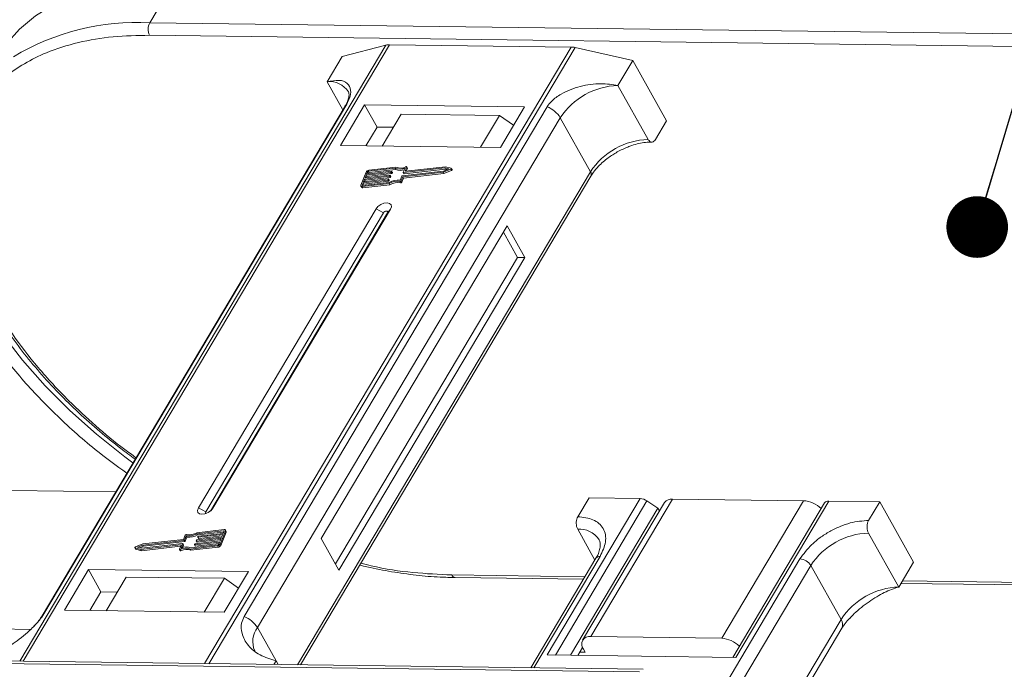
# Model space of a CAD drawing. Header units: millimetres. Extents: x -608 to 1473, y -502 to 956.
# Tile 50 of 52: x 1239 to 1319, y 687 to 740. Entities that reach past the tile are written whole.
import ezdxf

# ---------------------------------------------------------------- set-up
doc = ezdxf.new("R2010")
doc.units = ezdxf.units.MM
doc.styles.get("Standard").update_dxf_attribs({"font": '仿宋_GB2312.ttf', "width": 0.8})
doc.dimstyles.new('ISO-25.1', dxfattribs={"dimtxt": 6, "dimasz": 5, "dimexe": 3.5, "dimexo": 0.625, "dimgap": 1.5, "dimtad": 1, "dimtoh": 1, "dimtxsty": 'Standard', "dimcen": 2.5, "dimadec": 0, "dimazin": 0, "dimtfac": 1, "dimtmove": 0, "dimatfit": 3, "dimfxl": 0, "dimarcsym": 0})

msp = doc.modelspace()

# ---------------------------------------------------------------- linework, layer by layer
at = {"color": 7, "linetype": 'Continuous', "lineweight": 15}
for p, q in [((1249.862, 739.331), (1251.972, 742.88)), ((1320.349, 738.424), (1249.862, 739.331)), ((1249.848, 738.31), (1320.336, 737.402)), ((1269.026, 737.515), (1239.319, 687.567)), ((1239.59, 687.564), (1269.319, 737.548)), ((1284.041, 737.359), (1254.312, 687.374)), ((1265.46, 736.576), (1269.026, 737.515)), ((1269.319, 737.548), (1284.041, 737.359)), ((1254.668, 687.37), (1284.376, 737.318)), ((1264.254, 734.548), (1265.46, 736.576)), ((1284.376, 737.318), (1289.054, 736.272)), ((1287.848, 734.244), (1289.054, 736.272)), ((1289.054, 736.272), (1291.793, 731.383)), ((1264.254, 734.548), (1265.528, 732.273)), ((1290.299, 729.869), (1287.848, 734.244)), ((1265.705, 732.57), (1241.128, 691.248)), ((1241.27, 691.401), (1265.847, 732.723)), ((1267.297, 732.67), (1265.337, 729.374)), ((1280.274, 732.503), (1267.297, 732.67)), ((1267.297, 732.67), (1268.306, 730.868)), ((1282.098, 732.513), (1257.521, 691.192)), ((1268.729, 729.33), (1270.266, 731.916)), ((1278.229, 731.814), (1270.266, 731.916)), ((1278.229, 731.814), (1276.692, 729.228)), ((1279.387, 731.012), (1278.229, 731.814)), ((1278.314, 729.207), (1280.274, 732.503)), ((1258.591, 690.3), (1283.168, 731.622)), ((1285.619, 727.247), (1283.168, 731.622)), ((1290.889, 729.862), (1291.793, 731.383)), ((1268.306, 730.868), (1267.402, 729.348)), ((1269.633, 730.851), (1268.306, 730.868)), ((1265.337, 729.374), (1278.314, 729.207)), ((1285.619, 727.247), (1261.846, 687.277)), ((1267.418, 727.221), (1266.982, 726.159)), ((1267.329, 726.747), (1269.339, 726.974)), ((1269.43, 727.195), (1267.42, 726.968)), ((1267.457, 727.056), (1269.467, 727.284)), ((1267.529, 727.233), (1267.457, 727.056)), ((1267.478, 726.865), (1269.488, 727.092)), ((1267.587, 727.13), (1267.529, 727.233)), ((1267.562, 727.068), (1267.587, 727.13)), ((1269.767, 727.529), (1267.603, 727.284)), ((1267.603, 727.284), (1267.661, 727.181)), ((1269.838, 727.621), (1267.639, 727.372)), ((1267.661, 727.181), (1269.825, 727.426)), ((1269.488, 727.092), (1269.43, 727.195)), ((1269.485, 727.265), (1269.467, 727.221)), ((1269.525, 727.118), (1269.467, 727.221)), ((1269.543, 727.174), (1269.485, 727.277)), ((1269.543, 727.162), (1269.485, 727.265)), ((1269.525, 727.118), (1269.543, 727.162)), ((1269.825, 727.426), (1269.767, 727.529)), ((1270.345, 726.919), (1273.685, 727.297)), ((1270.391, 726.84), (1273.671, 727.211)), ((1270.435, 727.204), (1270.576, 727.545)), ((1270.435, 727.191), (1270.493, 727.088)), ((1270.449, 726.737), (1273.729, 727.108)), ((1273.794, 727.562), (1270.454, 727.185)), ((1270.511, 727.082), (1270.454, 727.185)), ((1270.511, 727.082), (1273.852, 727.459)), ((1270.714, 727.624), (1270.582, 727.304)), ((1270.593, 727.286), (1270.582, 727.304)), ((1273.853, 727.653), (1270.601, 727.286)), ((1270.678, 727.294), (1270.771, 727.522)), ((1270.772, 727.546), (1270.714, 727.649)), ((1270.714, 727.624), (1270.771, 727.522)), ((1273.671, 727.211), (1274.278, 727.452)), ((1273.729, 727.108), (1273.671, 727.211)), ((1273.685, 727.297), (1274.131, 727.474)), ((1273.729, 727.108), (1274.336, 727.349)), ((1274.131, 727.474), (1273.794, 727.562)), ((1273.852, 727.459), (1273.794, 727.562)), ((1273.852, 727.459), (1273.998, 727.421)), ((1274.311, 727.533), (1273.853, 727.653)), ((1274.278, 727.452), (1274.336, 727.349)), ((1274.386, 727.418), (1274.329, 727.521)), ((1262.09, 687.274), (1285.65, 726.886)), ((1267.166, 726.349), (1267.093, 726.172)), ((1267.093, 726.172), (1267.114, 726.134)), ((1267.094, 726.046), (1269.293, 726.294)), ((1267.13, 726.134), (1269.295, 726.379)), ((1267.152, 725.943), (1269.351, 726.191)), ((1269.176, 726.576), (1267.166, 726.349)), ((1267.224, 726.246), (1267.166, 726.349)), ((1267.18, 726.14), (1267.224, 726.246)), ((1267.202, 726.437), (1269.212, 726.665)), ((1267.293, 726.658), (1267.202, 726.437)), ((1267.224, 726.246), (1269.233, 726.473)), ((1269.303, 726.886), (1267.293, 726.658)), ((1267.351, 726.555), (1267.293, 726.658)), ((1267.307, 726.449), (1267.351, 726.555)), ((1267.42, 726.968), (1267.329, 726.747)), ((1267.351, 726.555), (1269.361, 726.783)), ((1267.478, 726.865), (1267.42, 726.968)), ((1267.434, 726.759), (1267.478, 726.865)), ((1269.233, 726.473), (1269.176, 726.576)), ((1269.231, 726.646), (1269.213, 726.601)), ((1269.27, 726.498), (1269.213, 726.601)), ((1269.288, 726.555), (1269.231, 726.658)), ((1269.288, 726.543), (1269.231, 726.646)), ((1269.27, 726.498), (1269.288, 726.543)), ((1269.351, 726.191), (1269.293, 726.294)), ((1269.361, 726.783), (1269.303, 726.886)), ((1269.358, 726.955), (1269.34, 726.911)), ((1269.397, 726.808), (1269.34, 726.911)), ((1269.416, 726.865), (1269.358, 726.968)), ((1269.416, 726.852), (1269.358, 726.955)), ((1269.397, 726.808), (1269.416, 726.852)), ((1270.155, 726.449), (1270.213, 726.346)), ((1270.167, 726.552), (1270.308, 726.894)), ((1270.251, 726.498), (1270.391, 726.84)), ((1270.309, 726.395), (1270.251, 726.498)), ((1270.309, 726.395), (1270.449, 726.737)), ((1270.449, 726.737), (1270.391, 726.84)), ((1266.982, 726.085), (1267.04, 725.982)), ((1267.152, 725.943), (1267.094, 726.046)), ((1268.22, 724.228), (1253.805, 699.992)), ((1268.815, 723.914), (1254.4, 699.678)), ((1254.777, 699.742), (1269.151, 723.91)), ((1254.985, 699.977), (1269.4, 724.213)), ((1268.22, 724.228), (1268.815, 723.914)), ((1269.4, 724.213), (1269.151, 723.91)), ((1278.851, 722.865), (1263.773, 697.514)), ((1279.703, 720.299), (1278.549, 722.358)), ((1280.293, 720.291), (1278.851, 722.865)), ((1264.926, 695.455), (1279.703, 720.299)), ((1265.215, 694.94), (1280.293, 720.291)), ((1280.293, 720.291), (1279.703, 720.299)), ((1247.107, 701.3), (1238.607, 701.409)), ((1289.648, 700.752), (1282.109, 688.077)), ((1284.596, 699.285), (1285.5, 700.806)), ((1285.5, 700.806), (1289.648, 700.752)), ((1285.649, 689.564), (1292.284, 700.718)), ((1302.901, 700.582), (1292.284, 700.718)), ((1254.4, 699.678), (1253.805, 699.992)), ((1254.985, 699.977), (1254.832, 699.79)), ((1282.775, 688.069), (1290.205, 700.561)), ((1291.094, 699.967), (1284.008, 688.053)), ((1291.618, 700.428), (1284.984, 689.273)), ((1291.094, 699.967), (1290.205, 700.561)), ((1291.215, 699.75), (1291.094, 699.967)), ((1296.267, 689.428), (1302.901, 700.582)), ((1304.614, 700.41), (1297.164, 687.883)), ((1297.408, 687.88), (1304.947, 700.555)), ((1304.947, 700.555), (1309.094, 700.502)), ((1308.19, 698.981), (1309.094, 700.502)), ((1309.094, 700.502), (1311.834, 695.612)), ((1255.891, 698.24), (1253.692, 697.991)), ((1284.582, 698.263), (1285.976, 695.774)), ((1252.593, 697.445), (1249.313, 697.075)), ((1252.734, 697.788), (1252.593, 697.445)), ((1252.818, 697.734), (1252.677, 697.392)), ((1252.735, 697.289), (1252.875, 697.631)), ((1252.875, 697.631), (1252.818, 697.734)), ((1255.655, 697.539), (1253.645, 697.311)), ((1253.682, 697.4), (1255.692, 697.627)), ((1255.854, 698.152), (1253.69, 697.907)), ((1253.748, 697.804), (1253.69, 697.907)), ((1253.703, 697.209), (1255.608, 697.424)), ((1253.748, 697.804), (1255.863, 698.043)), ((1253.754, 697.64), (1253.772, 697.684)), ((1253.754, 697.628), (1253.812, 697.525)), ((1255.783, 697.848), (1253.773, 697.621)), ((1253.83, 697.518), (1253.773, 697.621)), ((1253.809, 697.709), (1255.819, 697.937)), ((1253.83, 697.518), (1255.735, 697.734)), ((1255.565, 697.318), (1255.655, 697.539)), ((1255.566, 697.065), (1256.003, 698.126)), ((1255.624, 696.962), (1256.06, 698.023)), ((1255.692, 697.627), (1255.783, 697.848)), ((1255.819, 697.937), (1255.892, 698.114)), ((1255.885, 698.097), (1255.854, 698.152)), ((1256.06, 698.098), (1256.003, 698.201)), ((1256.003, 698.126), (1256.06, 698.023)), ((1263.773, 697.514), (1265.215, 694.94)), ((1310.627, 693.584), (1308.177, 697.959)), ((1248.656, 696.765), (1248.714, 696.662)), ((1248.673, 696.752), (1249.132, 696.632)), ((1248.731, 696.65), (1248.673, 696.752)), ((1249.313, 697.075), (1248.707, 696.834)), ((1248.731, 696.65), (1249.189, 696.529)), ((1249.3, 696.989), (1248.854, 696.812)), ((1248.854, 696.812), (1249.191, 696.723)), ((1249.045, 696.762), (1249.357, 696.886)), ((1249.132, 696.632), (1252.384, 697)), ((1249.189, 696.529), (1249.132, 696.632)), ((1249.189, 696.529), (1252.364, 696.888)), ((1249.191, 696.723), (1252.531, 697.101)), ((1252.64, 697.366), (1249.3, 696.989)), ((1249.357, 696.886), (1249.3, 696.989)), ((1249.357, 696.886), (1252.698, 697.264)), ((1252.271, 696.661), (1252.403, 696.981)), ((1252.271, 696.636), (1252.329, 696.533)), ((1252.392, 696.527), (1252.334, 696.63)), ((1252.399, 696.973), (1252.384, 697)), ((1252.55, 697.082), (1252.409, 696.74)), ((1252.525, 696.778), (1252.607, 696.979)), ((1252.607, 696.992), (1252.55, 697.095)), ((1252.55, 697.082), (1252.607, 696.979)), ((1252.698, 697.264), (1252.64, 697.366)), ((1252.735, 697.289), (1252.677, 697.392)), ((1253.146, 696.665), (1255.346, 696.913)), ((1253.146, 696.665), (1253.204, 696.562)), ((1253.204, 696.562), (1255.403, 696.811)), ((1253.217, 696.757), (1255.382, 697.002)), ((1253.5, 697.021), (1253.518, 697.065)), ((1253.5, 697.008), (1253.557, 696.906)), ((1255.528, 697.229), (1253.518, 697.002)), ((1253.576, 696.899), (1253.518, 697.002)), ((1253.555, 697.09), (1255.565, 697.318)), ((1253.576, 696.899), (1255.481, 697.114)), ((1253.627, 697.33), (1253.645, 697.375)), ((1253.627, 697.318), (1253.684, 697.215)), ((1253.703, 697.209), (1253.645, 697.311)), ((1255.346, 696.913), (1255.403, 696.811)), ((1255.455, 697.052), (1255.528, 697.229)), ((1255.624, 696.962), (1255.566, 697.065)), ((1286.065, 695.923), (1280.778, 687.034)), ((1281.022, 687.031), (1286.397, 696.068)), ((1302.618, 695.86), (1294.902, 682.886)), ((1295.479, 681.857), (1303.497, 695.337)), ((1305.948, 690.963), (1303.497, 695.337)), ((1310.627, 693.584), (1311.834, 695.612)), ((1244.891, 694.998), (1242.931, 691.703)), ((1257.868, 694.831), (1244.891, 694.998)), ((1245.9, 693.197), (1244.891, 694.998)), ((1246.323, 691.659), (1247.951, 694.397)), ((1255.914, 694.294), (1247.951, 694.397)), ((1255.914, 694.294), (1254.286, 691.557)), ((1255.908, 691.536), (1257.868, 694.831)), ((1257.072, 693.493), (1255.914, 694.294)), ((1285.173, 694.423), (1274.358, 694.562)), ((1274.65, 694.346), (1285.048, 694.213)), ((1310.804, 693.881), (1345.138, 693.439)), ((1344.846, 693.655), (1310.929, 694.091)), ((1245.9, 693.197), (1244.996, 691.676)), ((1247.227, 693.18), (1245.9, 693.197)), ((1242.931, 691.703), (1255.908, 691.536)), ((1240.205, 690.149), (1231.973, 690.255)), ((1258.591, 690.3), (1260.105, 687.599)), ((1305.948, 690.963), (1297.93, 677.482)), ((1298.169, 677.056), (1306.01, 690.239)), ((1285.649, 689.564), (1296.267, 689.428)), ((1284.98, 688.688), (1284.598, 688.045)), ((1289.888, 686.916), (1219.401, 687.824)), ((1282.109, 688.077), (1297.408, 687.88)), ((1284.748, 688.298), (1285.191, 688.293)), ((1285.191, 688.293), (1285.046, 688.55)), ((1219.103, 687.616), (1289.59, 686.709)), ((1260.105, 687.599), (1259.928, 687.302)), ((1260.105, 687.599), (1260.273, 687.298))]:
    msp.add_line(p, q, dxfattribs=at)
at = {"color": 7, "linetype": 'Continuous', "lineweight": 15, "flags": 128}
for points in [[(1251.972, 742.88), (1249.723, 742.82), (1247.592, 742.58), (1245.598, 742.161), (1243.756, 741.569), (1242.082, 740.807), (1240.588, 739.881), (1239.286, 738.799), (1238.188, 737.569), (1237.504, 736.558)], [(1265.705, 732.57), (1265.764, 732.649), (1265.847, 732.723)], [(1248.502, 703.646), (1247.842, 704.134), (1245.532, 705.969), (1243.366, 707.899), (1241.363, 709.905), (1239.539, 711.971), (1237.91, 714.08), (1236.49, 716.213), (1235.291, 718.353), (1234.324, 720.48), (1233.596, 722.577), (1233.114, 724.626), (1232.882, 726.61), (1232.897, 728.444)], [(1269.339, 726.974), (1269.345, 726.974), (1269.349, 726.974), (1269.353, 726.972), (1269.356, 726.97), (1269.358, 726.967), (1269.359, 726.963), (1269.359, 726.959), (1269.358, 726.955)], [(1269.467, 727.284), (1269.472, 727.284), (1269.477, 727.283), (1269.48, 727.282), (1269.484, 727.279), (1269.486, 727.276), (1269.487, 727.273), (1269.486, 727.269), (1269.485, 727.265)], [(1270.454, 727.185), (1270.448, 727.184), (1270.444, 727.185), (1270.44, 727.187), (1270.437, 727.189), (1270.435, 727.192), (1270.434, 727.195), (1270.434, 727.199), (1270.435, 727.204)], [(1270.582, 727.304), (1270.581, 727.3), (1270.581, 727.296), (1270.582, 727.293), (1270.584, 727.29), (1270.587, 727.288), (1270.591, 727.286), (1270.596, 727.285), (1270.601, 727.286)], [(1270.651, 727.655), (1270.666, 727.66), (1270.68, 727.663), (1270.693, 727.662), (1270.703, 727.659), (1270.711, 727.653), (1270.716, 727.645), (1270.717, 727.635), (1270.714, 727.624)], [(1274.311, 727.533), (1274.322, 727.528), (1274.329, 727.52), (1274.331, 727.509), (1274.328, 727.496), (1274.321, 727.483), (1274.309, 727.471), (1274.295, 727.46), (1274.278, 727.452)], [(1274.336, 727.349), (1274.352, 727.357), (1274.367, 727.368), (1274.379, 727.38), (1274.386, 727.393), (1274.389, 727.406), (1274.387, 727.417), (1274.386, 727.418)], [(1267.093, 726.172), (1267.091, 726.163), (1267.09, 726.156), (1267.092, 726.148), (1267.097, 726.143), (1267.103, 726.138), (1267.111, 726.135), (1267.12, 726.134), (1267.13, 726.134)], [(1269.212, 726.665), (1269.217, 726.665), (1269.222, 726.664), (1269.226, 726.663), (1269.229, 726.66), (1269.231, 726.657), (1269.232, 726.654), (1269.232, 726.65), (1269.231, 726.646)], [(1267.094, 726.046), (1267.063, 726.044), (1267.035, 726.048), (1267.011, 726.057), (1266.992, 726.071), (1266.98, 726.089), (1266.974, 726.11), (1266.975, 726.134), (1266.982, 726.159)], [(1269.4, 724.213), (1269.47, 724.408), (1269.44, 724.574), (1269.314, 724.686), (1269.111, 724.728), (1268.863, 724.692), (1268.606, 724.584), (1268.38, 724.422), (1268.22, 724.228)], [(1269.151, 723.91), (1269.171, 723.965), (1269.162, 724.012), (1269.126, 724.044), (1269.069, 724.056), (1268.998, 724.046), (1268.925, 724.015), (1268.86, 723.969), (1268.815, 723.914)], [(1253.805, 699.992), (1253.735, 699.798), (1253.765, 699.632), (1253.891, 699.519), (1254.094, 699.478), (1254.342, 699.513), (1254.599, 699.621), (1254.825, 699.784), (1254.985, 699.977)], [(1254.4, 699.678), (1254.38, 699.623), (1254.388, 699.575), (1254.424, 699.543), (1254.428, 699.542)], [(1255.891, 698.24), (1255.922, 698.241), (1255.95, 698.237), (1255.974, 698.228), (1255.992, 698.215), (1256.005, 698.197), (1256.011, 698.176), (1256.01, 698.152), (1256.003, 698.126)], [(1253.773, 697.621), (1253.767, 697.621), (1253.763, 697.622), (1253.759, 697.623), (1253.756, 697.625), (1253.754, 697.628), (1253.753, 697.632), (1253.753, 697.636), (1253.754, 697.64)], [(1255.892, 698.114), (1255.894, 698.122), (1255.894, 698.13), (1255.892, 698.137), (1255.888, 698.143), (1255.882, 698.148), (1255.874, 698.151), (1255.865, 698.152), (1255.854, 698.152)], [(1248.673, 696.752), (1248.662, 696.758), (1248.656, 696.766), (1248.653, 696.777), (1248.656, 696.789), (1248.664, 696.802), (1248.676, 696.815), (1248.69, 696.826), (1248.707, 696.834)], [(1248.714, 696.662), (1248.72, 696.655), (1248.731, 696.65)], [(1252.334, 696.63), (1252.319, 696.625), (1252.305, 696.623), (1252.292, 696.623), (1252.282, 696.627), (1252.274, 696.633), (1252.269, 696.641), (1252.268, 696.65), (1252.271, 696.661)], [(1252.403, 696.981), (1252.404, 696.985), (1252.404, 696.989), (1252.403, 696.993), (1252.401, 696.996), (1252.398, 696.998), (1252.394, 697), (1252.389, 697), (1252.384, 697)], [(1252.531, 697.101), (1252.536, 697.101), (1252.541, 697.101), (1252.545, 697.099), (1252.548, 697.097), (1252.55, 697.094), (1252.551, 697.09), (1252.551, 697.086), (1252.55, 697.082)], [(1253.518, 697.002), (1253.513, 697.002), (1253.508, 697.002), (1253.504, 697.004), (1253.501, 697.006), (1253.499, 697.009), (1253.498, 697.013), (1253.498, 697.017), (1253.5, 697.021)], [(1253.645, 697.311), (1253.64, 697.311), (1253.636, 697.312), (1253.632, 697.313), (1253.629, 697.316), (1253.626, 697.319), (1253.625, 697.322), (1253.626, 697.326), (1253.627, 697.33)], [(1252.329, 696.533), (1252.331, 696.53), (1252.339, 696.524), (1252.35, 696.52), (1252.363, 696.52), (1252.377, 696.522), (1252.392, 696.527)], [(1274.65, 694.346), (1274.65, 694.346), (1274.641, 694.347)], [(1241.126, 691.245), (1241.187, 691.327), (1241.27, 691.401)]]:
    msp.add_lwpolyline(points, dxfattribs=at)
at = {"color": 7, "linetype": 'Continuous', "lineweight": 15}
for centre, radius, start, end in [((1248.817, 720.056), 19.304, 86.8991, 121.2164), ((1250.841, 738.808), 1.11, 151.86538, 206.65442), ((1269.295, 736.45), 1.098, 88.72031, 104.14409), ((1284.01, 735.721), 1.638, 77.08998, 88.8989), ((1264.46, 732.742), 1.817, 33.1952, 96.53301), ((1288.038, 728.417), 5.83, 91.86957, 146.65022), ((1281.289, 730.454), 2.213, 31.86898, 68.55124), ((1290.489, 724.042), 5.83, 91.86957, 146.65022), ((1267.672, 727.087), 0.287, 96.59253, 152.29321), ((1267.614, 727.189), 0.0955, 96.59253, 152.29321), ((1267.672, 727.086), 0.0955, 96.59253, 152.29321), ((1269.425, 727.243), 0.0478, 276.59253, 332.29321), ((1269.482, 727.14), 0.0478, 276.59253, 332.29321), ((1269.531, 727.168), 0.0138, 333.02121, 26.65141), ((1270.152, 728.497), 1.042, 248.35959, 294.01857), ((1270.199, 728.344), 0.991, 247.84687, 288.77105), ((1270.209, 728.488), 0.943, 246.89164, 297.97103), ((1270.507, 727.099), 0.0183, 217.91724, 283.38081), ((1270.747, 727.534), 0.0276, 333.09852, 26.5741), ((1285.34, 727.041), 0.346, 333.31625, 36.51573), ((1269.17, 726.624), 0.0478, 276.59253, 332.29321), ((1269.228, 726.521), 0.0478, 276.59253, 332.29321), ((1269.276, 726.549), 0.0138, 333.02121, 26.65141), ((1269.915, 725.308), 1.167, 78.13867, 122.23452), ((1269.985, 725.189), 1.375, 82.36132, 120.10827), ((1269.298, 726.933), 0.0478, 276.59253, 332.29321), ((1269.973, 725.205), 1.167, 78.13867, 122.23452), ((1269.355, 726.83), 0.0478, 276.59253, 332.29321), ((1269.403, 726.859), 0.0138, 333.02121, 26.65141), ((1270.17, 726.538), 0.0903, 260.49805, 333.59787), ((1270.228, 726.435), 0.0903, 260.49805, 333.59787), ((1270.35, 726.872), 0.0478, 96.59253, 152.29321), ((1267.126, 726.049), 0.11, 217.91724, 283.38081), ((1289.593, 699.684), 1.07, 55.09609, 87.03844), ((1292.203, 699.996), 0.727, 83.64232, 143.56702), ((1302.767, 698.35), 2.236, 45.42868, 86.56259), ((1304.903, 700.201), 0.357, 83.01375, 144.19559), ((1284.744, 696.36), 1.91, 35.13686, 94.86934), ((1252.815, 697.747), 0.0903, 80.49805, 153.59787), ((1253, 699.096), 1.375, 262.36132, 300.10827), ((1253.069, 698.978), 1.167, 258.13867, 302.23452), ((1253.058, 698.993), 1.375, 262.36132, 300.10827), ((1253.815, 697.662), 0.0478, 96.59253, 152.29321), ((1253.826, 697.536), 0.0183, 217.91724, 283.38081), ((1255.987, 698.061), 0.0826, 333.02121, 26.65141), ((1308.367, 692.132), 5.83, 91.86957, 146.65022), ((1252.776, 695.797), 0.943, 66.89164, 117.97103), ((1252.834, 695.694), 0.943, 66.89164, 117.97103), ((1252.833, 695.789), 1.042, 68.35959, 114.01857), ((1252.595, 696.985), 0.0138, 333.02121, 26.65141), ((1252.635, 697.414), 0.0478, 276.59253, 332.29321), ((1252.692, 697.311), 0.0478, 276.59253, 332.29321), ((1253.56, 697.043), 0.0478, 96.59253, 152.29321), ((1253.572, 696.917), 0.0183, 217.91724, 283.38081), ((1253.687, 697.352), 0.0478, 96.59253, 152.29321), ((1253.699, 697.226), 0.0183, 217.91724, 283.38081), ((1255.313, 697.198), 0.287, 276.59253, 332.29321), ((1255.371, 697.097), 0.0955, 276.59253, 332.29321), ((1255.37, 697.095), 0.287, 276.59253, 332.29321), ((1286.357, 695.707), 0.363, 83.64232, 143.56702), ((1302.554, 694.751), 1.11, 31.86538, 86.65442), ((1274.694, 694.71), 0.367, 203.80743, 261.65813), ((1310.818, 687.757), 5.83, 91.86957, 146.65022), ((1256.712, 689.132), 2.213, 31.86898, 68.55124), ((1260.128, 689.169), 1.909, 143.64522, 203.44279), ((1305.391, 690.55), 0.692, 333.28972, 36.54225), ((1285.54, 688.943), 0.631, 80.05661, 218.47393), ((1296.133, 687.195), 2.236, 45.42868, 86.56259)]:
    msp.add_arc(centre, radius, start, end, dxfattribs=at)
for points, knots in [([(1237.277, 734.095), (1237.552, 734.377), (1238.251, 735.095), (1239.658, 736.035), (1241.61, 737.012), (1244.005, 737.769), (1246.813, 738.255), (1248.847, 738.291), (1249.848, 738.31)], [0, 0, 0, 0, 0.101475, 0.258273, 0.415089, 0.615659, 0.810764, 1, 1, 1, 1]), ([(1265.847, 732.723), (1265.932, 732.889), (1266.152, 733.319), (1266.197, 733.939), (1265.928, 734.465), (1265.271, 734.731), (1264.595, 734.609), (1264.254, 734.548)], [0, 0, 0, 0, 0.111335, 0.286497, 0.521289, 0.758582, 1, 1, 1, 1]), ([(1287.848, 734.244), (1287.395, 734.313), (1286.411, 734.462), (1284.77, 734.227), (1283.398, 733.681), (1282.5, 733.062), (1282.214, 732.672), (1282.098, 732.513)], [0, 0, 0, 0, 0.222481, 0.483081, 0.73977, 0.893878, 1, 1, 1, 1]), ([(1265.979, 733.74), (1265.98, 733.739), (1266.011, 733.701), (1266.024, 733.631), (1266.034, 733.388), (1265.943, 733.049), (1265.829, 732.76), (1265.713, 732.588), (1265.699, 732.568)], [0, 0, 0, 0, 0.005744, 0.306611, 0.531667, 0.753453, 0.971797, 1, 1, 1, 1]), ([(1248.752, 704.067), (1248.442, 704.288), (1247.295, 705.106), (1245.458, 706.649), (1243.069, 708.858), (1240.768, 711.348), (1238.671, 714.062), (1236.973, 716.759), (1235.651, 719.452), (1234.715, 722.151), (1234.241, 724.617), (1234.167, 726.798), (1234.312, 728.434), (1234.592, 729.344), (1234.693, 729.672)], [0, 0, 0, 0, 0.029953, 0.110619, 0.191294, 0.294479, 0.39485, 0.492207, 0.589554, 0.689925, 0.793119, 0.873784, 0.95446, 1, 1, 1, 1]), ([(1287.795, 728.851), (1288.074, 728.995), (1288.467, 729.196), (1289.056, 729.408), (1289.544, 729.544), (1290.092, 729.641), (1290.423, 729.649), (1290.591, 729.653)], [0, 0, 0, 0, 0.294099, 0.412703, 0.605791, 0.800293, 1, 1, 1, 1]), ([(1290.889, 729.862), (1290.852, 729.81), (1290.777, 729.708), (1290.637, 729.645), (1290.496, 729.661), (1290.379, 729.744), (1290.321, 729.834), (1290.299, 729.869)], [0, 0, 0, 0, 0.214694, 0.429388, 0.644082, 0.858775, 1, 1, 1, 1]), ([(1285.661, 726.887), (1285.723, 726.991), (1285.882, 727.257), (1286.226, 727.655), (1286.639, 728.049), (1287.138, 728.453), (1287.544, 728.699), (1287.795, 728.851)], [0, 0, 0, 0, 0.149323, 0.380846, 0.555425, 0.724977, 1, 1, 1, 1]), ([(1233.848, 728.107), (1233.814, 727.648), (1233.742, 726.656), (1233.858, 725.06), (1234.144, 723.347), (1234.617, 721.597), (1235.264, 719.822), (1236.081, 718.035), (1237.063, 716.247), (1238.2, 714.469), (1239.483, 712.713), (1240.9, 710.992), (1242.437, 709.32), (1244.069, 707.717), (1245.76, 706.214), (1247.295, 704.955), (1248.281, 704.227), (1248.675, 703.936)], [0, 0, 0, 0, 0.060672, 0.131035, 0.201443, 0.271845, 0.342194, 0.412456, 0.482588, 0.552551, 0.622289, 0.691708, 0.760642, 0.82876, 0.895326, 0.958278, 1, 1, 1, 1]), ([(1234.97, 716.785), (1235.583, 715.769), (1236.824, 713.709), (1239.262, 710.629), (1242.128, 707.606), (1245.058, 704.956), (1247.134, 703.442), (1248.003, 702.807)], [0, 0, 0, 0, 0.204541, 0.414584, 0.628463, 0.844312, 1, 1, 1, 1]), ([(1284.596, 699.285), (1284.565, 699.222), (1284.503, 699.097), (1284.463, 698.856), (1284.468, 698.611), (1284.513, 698.405), (1284.563, 698.303), (1284.582, 698.263)], [0, 0, 0, 0, 0.214694, 0.429388, 0.644082, 0.858775, 1, 1, 1, 1]), ([(1286.397, 696.068), (1286.585, 696.468), (1286.874, 697.082), (1286.853, 697.825), (1286.679, 698.339), (1286.332, 698.756), (1285.709, 699.162), (1285.034, 699.236), (1284.596, 699.285)], [0, 0, 0, 0, 0.239457, 0.368361, 0.5, 0.631639, 0.760543, 1, 1, 1, 1]), ([(1308.19, 698.981), (1307.701, 698.945), (1306.949, 698.889), (1305.855, 698.505), (1305.021, 698.103), (1304.244, 697.602), (1303.345, 696.87), (1302.905, 696.258), (1302.618, 695.86)], [0, 0, 0, 0, 0.239457, 0.368361, 0.5, 0.631639, 0.760543, 1, 1, 1, 1]), ([(1308.177, 697.959), (1308.147, 698.023), (1308.089, 698.15), (1308.055, 698.391), (1308.066, 698.636), (1308.116, 698.841), (1308.169, 698.941), (1308.19, 698.981)], [0, 0, 0, 0, 0.214694, 0.429388, 0.644082, 0.858775, 1, 1, 1, 1]), ([(1286.293, 697.448), (1286.331, 697.383), (1286.413, 697.241), (1286.431, 696.928), (1286.35, 696.522), (1286.22, 696.176), (1286.085, 695.97), (1286.054, 695.922)], [0, 0, 0, 0, 0.209538, 0.461851, 0.698708, 0.93023, 1, 1, 1, 1]), ([(1266.9, 695.361), (1267.095, 695.312), (1267.966, 695.093), (1269.498, 694.812), (1271.483, 694.53), (1273.207, 694.377), (1274.24, 694.365), (1274.643, 694.361)], [0, 0, 0, 0, 0.072549, 0.324355, 0.578871, 0.835464, 1, 1, 1, 1]), ([(1274.358, 694.562), (1273.321, 694.611), (1271.213, 694.712), (1268.718, 695.072), (1267.278, 695.449), (1266.996, 695.523)], [0, 0, 0, 0, 0.438363, 0.89032, 1, 1, 1, 1]), ([(1306.659, 691.046), (1306.778, 691.175), (1307.238, 691.671), (1308.225, 692.423), (1309.488, 693.201), (1310.246, 693.456), (1310.627, 693.584)], [0, 0, 0, 0, 0.103012, 0.398183, 0.696499, 1, 1, 1, 1]), ([(1236.51, 687.902), (1236.86, 688.019), (1237.619, 688.271), (1238.945, 689.068), (1240.097, 690.006), (1240.884, 690.824), (1241.158, 691.234), (1241.27, 691.401)], [0, 0, 0, 0, 0.222481, 0.483081, 0.73977, 0.893878, 1, 1, 1, 1]), ([(1241.122, 691.247), (1241.043, 691.119), (1240.874, 690.845), (1240.609, 690.559), (1240.468, 690.407)], [0, 0, 0, 0, 0.467677, 1, 1, 1, 1]), ([(1257.521, 691.192), (1257.441, 691.016), (1257.234, 690.563), (1257.31, 689.728), (1257.793, 688.819), (1258.752, 688.015), (1259.651, 687.738), (1260.105, 687.599)], [0, 0, 0, 0, 0.111335, 0.286497, 0.521289, 0.758582, 1, 1, 1, 1]), ([(1306.016, 690.24), (1306.094, 690.368), (1306.258, 690.634), (1306.515, 690.912), (1306.649, 691.056)], [0, 0, 0, 0, 0.481453, 1, 1, 1, 1])]:
    msp.add_open_spline(points, degree=3, knots=knots, dxfattribs=at)

# ---------------------------------------------------------------- leaders
at = {"color": 5, "lineweight": 9}
msp.add_leader([(1316.996, 722.767), (1335.257, 784.098), (1348.335, 784.098)], dimstyle='ISO-25.1', override={"dimgap": 1.5, "dimtad": 0, "dimldrblk": 'Dot'}, dxfattribs=at)

doc.saveas('drawing.dxf')
